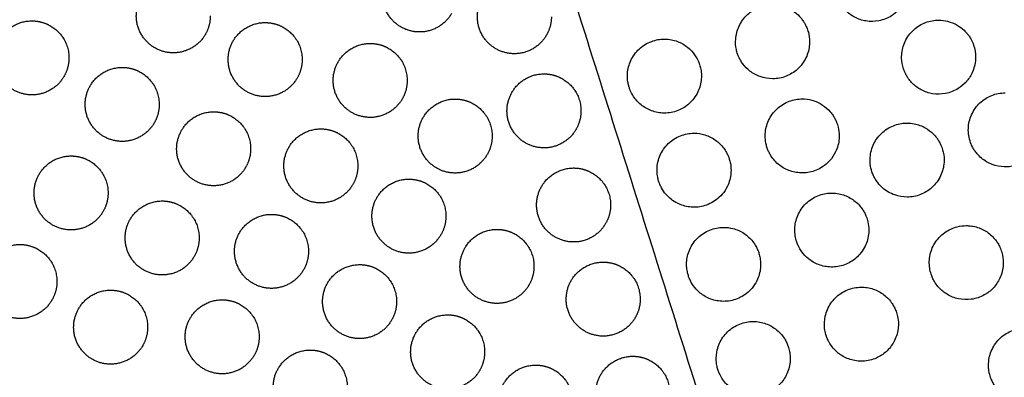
# Model space of a CAD drawing. Header units: millimetres. Extents: x -125 to 375, y 0 to 433.
# Tile 25 of 50: x -22 to 58, y 328 to 357. Entities that reach past the tile are written whole.
import ezdxf

# ---------------------------------------------------------------- set-up
doc = ezdxf.new("R2010")
doc.units = ezdxf.units.MM
doc.layers.add('Layer 01', color=18, linetype='Continuous', true_color=0x000000)

msp = doc.modelspace()

# ---------------------------------------------------------------- linework, layer by layer
at = {"layer": 'Layer 01'}
for points in [[(-125, 216.506, 76), (-62.5, 324.76, 76), (0, 433.013, 76)], [(0, 433.013), (-62.5, 324.76), (-125, 216.506)], [(0, 433.013, 76), (26.847, 347.653, 83.178), (53.694, 262.293, 90.355)], [(0, 433.013, 76), (60.501, 367.083, 83.178), (121.001, 301.152, 90.355)]]:
    msp.add_open_spline(points, degree=2, dxfattribs=at)
for points, knots in [([(50.122, 358.875, 83.825), (49.996, 358.614, 83.844), (49.833, 358.372, 83.859), (49.454, 357.956, 83.883), (49.245, 357.781, 83.891), (48.699, 357.438, 83.902), (48.35, 357.301, 83.901), (47.64, 357.164, 83.887), (47.287, 357.159, 83.874), (46.62, 357.267, 83.841), (46.31, 357.37, 83.821), (45.742, 357.669, 83.775), (45.487, 357.86, 83.749), (45.174, 358.182, 83.711), (45.089, 358.283, 83.7), (44.955, 358.462, 83.681), (44.905, 358.537, 83.673), (44.812, 358.69, 83.657), (44.769, 358.766, 83.649), (44.678, 358.952, 83.631), (44.631, 359.062, 83.62), (44.51, 359.404, 83.588), (44.457, 359.643, 83.567), (44.397, 360.257, 83.516), (44.43, 360.633, 83.488), (44.638, 361.369, 83.437), (44.817, 361.721, 83.415), (45.302, 362.339, 83.381), (45.605, 362.599, 83.37), (46.269, 362.972, 83.36), (46.618, 363.091, 83.361), (47.126, 363.166, 83.369), (47.272, 363.177, 83.373), (47.419, 363.177, 83.377)], [-17.612638, -17.612638, -17.612638, -17.612638, -16.738663, -16.738663, -15.921047, -15.921047, -14.80101, -14.80101, -13.747208, -13.747208, -12.769299, -12.769299, -11.81357, -11.81357, -11.414628, -11.414628, -11.139965, -11.139965, -10.876025, -10.876025, -10.515195, -10.515195, -9.780623, -9.780623, -8.653554, -8.653554, -7.476316, -7.476316, -6.287819, -6.287819, -5.187127, -5.187127, -4.745304, -4.745304, -4.745304, -4.745304]), ([(42.074, 354.233, 83.869), (41.904, 353.877, 83.886), (41.665, 353.558, 83.896), (41.103, 353.055, 83.901), (40.794, 352.865, 83.898), (40.116, 352.6, 83.878), (39.75, 352.53, 83.861), (39.036, 352.527, 83.819), (38.692, 352.586, 83.794), (38.065, 352.808, 83.741), (37.784, 352.962, 83.713), (37.318, 353.322, 83.66), (37.128, 353.516, 83.635), (36.892, 353.831, 83.599), (36.825, 353.934, 83.588), (36.72, 354.117, 83.569), (36.679, 354.196, 83.561), (36.605, 354.359, 83.546), (36.571, 354.443, 83.538), (36.498, 354.649, 83.52), (36.462, 354.773, 83.509), (36.376, 355.175, 83.477), (36.356, 355.459, 83.457), (36.402, 356.105, 83.417), (36.494, 356.461, 83.399), (36.812, 357.147, 83.371), (37.045, 357.467, 83.364), (37.62, 357.998, 83.36), (37.956, 358.204, 83.365), (38.657, 358.465, 83.385), (39.012, 358.529, 83.399), (39.368, 358.529, 83.418)], [-17.620128, -17.620128, -17.620128, -17.620128, -16.432634, -16.432634, -15.351536, -15.351536, -14.241726, -14.241726, -13.19866, -13.19866, -12.237056, -12.237056, -11.42067, -11.42067, -11.050306, -11.050306, -10.782201, -10.782201, -10.510332, -10.510332, -10.122144, -10.122144, -9.269312, -9.269312, -8.171485, -8.171485, -6.993731, -6.993731, -5.818357, -5.818357, -4.743837, -4.743837, -4.743837, -4.743837]), ([(39.368, 358.529, 83.418), (39.375, 358.529, 83.418), (39.381, 358.529, 83.419), (39.724, 358.527, 83.437), (40.059, 358.468, 83.458), (40.659, 358.254, 83.504), (40.924, 358.111, 83.528), (41.352, 357.791, 83.572), (41.523, 357.629, 83.592), (41.747, 357.361, 83.623), (41.816, 357.268, 83.633), (41.927, 357.098, 83.651), (41.971, 357.023, 83.659), (42.056, 356.864, 83.675), (42.096, 356.781, 83.683), (42.187, 356.567, 83.703), (42.232, 356.434, 83.715), (42.335, 356.048, 83.749), (42.368, 355.789, 83.77), (42.368, 355.529, 83.789)], [-4.743837, -4.743837, -4.743837, -4.743837, -4.725461, -4.725461, -3.709758, -3.709758, -2.805991, -2.805991, -2.097649, -2.097649, -1.750382, -1.750382, -1.486243, -1.486243, -1.206424, -1.206424, -0.785161, -0.785161, 0, 0, 0, 0]), ([(55.541, 353.002, 84.485), (55.415, 352.735, 84.505), (55.249, 352.487, 84.522), (54.863, 352.061, 84.548), (54.649, 351.882, 84.557), (54.097, 351.539, 84.57), (53.748, 351.403, 84.57), (53.04, 351.269, 84.559), (52.688, 351.265, 84.547), (52.023, 351.374, 84.515), (51.714, 351.478, 84.496), (51.164, 351.768, 84.453), (50.922, 351.946, 84.43), (50.615, 352.252, 84.394), (50.526, 352.354, 84.382), (50.384, 352.539, 84.362), (50.329, 352.619, 84.353), (50.226, 352.786, 84.336), (50.178, 352.871, 84.327), (50.074, 353.083, 84.307), (50.022, 353.211, 84.294), (49.888, 353.619, 84.256), (49.837, 353.908, 84.231), (49.819, 354.571, 84.176), (49.877, 354.941, 84.148), (50.135, 355.662, 84.097), (50.339, 356.003, 84.075), (50.864, 356.583, 84.043), (51.178, 356.818, 84.032), (51.854, 357.143, 84.024), (52.205, 357.239, 84.025), (52.652, 357.278, 84.034), (52.74, 357.282, 84.036), (52.828, 357.282, 84.038)], [-17.632726, -17.632726, -17.632726, -17.632726, -16.740306, -16.740306, -15.904172, -15.904172, -14.787424, -14.787424, -13.736747, -13.736747, -12.760436, -12.760436, -11.861783, -11.861783, -11.453107, -11.453107, -11.159069, -11.159069, -10.86352, -10.86352, -10.44767, -10.44767, -9.566989, -9.566989, -8.446481, -8.446481, -7.261691, -7.261691, -6.093068, -6.093068, -5.007467, -5.007467, -4.742855, -4.742855, -4.742855, -4.742855]), ([(52.828, 357.282, 84.038), (53.075, 357.282, 84.045), (53.321, 357.252, 84.053), (53.836, 357.122, 84.078), (54.101, 357.014, 84.094), (54.543, 356.754, 84.128), (54.726, 356.616, 84.144), (54.979, 356.377, 84.172), (55.06, 356.29, 84.182), (55.197, 356.125, 84.2), (55.254, 356.05, 84.208), (55.365, 355.886, 84.225), (55.419, 355.798, 84.234), (55.544, 355.565, 84.258), (55.609, 355.418, 84.273), (55.772, 354.949, 84.319), (55.828, 354.617, 84.35), (55.828, 354.282, 84.379)], [-4.742855, -4.742855, -4.742855, -4.742855, -3.998446, -3.998446, -3.142788, -3.142788, -2.454305, -2.454305, -2.093701, -2.093701, -1.808807, -1.808807, -1.497321, -1.497321, -1.0116, -1.0116, 0, 0, 0, 0]), ([(33.316, 351.475, 83.503), (33.225, 351.28, 83.508), (33.113, 351.096, 83.511), (32.866, 350.773, 83.512), (32.735, 350.632, 83.51), (32.325, 350.267, 83.501), (32.018, 350.08, 83.488), (31.335, 349.815, 83.449), (30.962, 349.746, 83.422), (30.233, 349.749, 83.362), (29.882, 349.813, 83.328), (29.245, 350.05, 83.26), (28.959, 350.214, 83.226), (28.468, 350.613, 83.161), (28.261, 350.842, 83.13), (28.015, 351.217, 83.087), (27.945, 351.341, 83.074), (27.846, 351.552, 83.053), (27.811, 351.637, 83.045), (27.75, 351.803, 83.03), (27.725, 351.884, 83.023), (27.674, 352.073, 83.008), (27.651, 352.181, 83), (27.601, 352.506, 82.978), (27.591, 352.725, 82.964), (27.63, 353.313, 82.934), (27.722, 353.675, 82.922), (28.042, 354.362, 82.91), (28.271, 354.679, 82.911), (28.847, 355.215, 82.928), (29.192, 355.426, 82.944), (29.898, 355.685, 82.985), (30.247, 355.747, 83.009), (30.599, 355.747, 83.036)], [-17.652135, -17.652135, -17.652135, -17.652135, -17.006778, -17.006778, -16.428733, -16.428733, -15.356325, -15.356325, -14.223446, -14.223446, -13.156297, -13.156297, -12.168739, -12.168739, -11.242014, -11.242014, -10.814866, -10.814866, -10.5377, -10.5377, -10.280647, -10.280647, -9.948915, -9.948915, -9.290157, -9.290157, -8.175171, -8.175171, -7.011062, -7.011062, -5.807849, -5.807849, -4.746492, -4.746492, -4.746492, -4.746492]), ([(30.599, 355.747, 83.036), (30.618, 355.747, 83.037), (30.636, 355.747, 83.039), (31, 355.74, 83.067), (31.341, 355.674, 83.097), (31.959, 355.44, 83.157), (32.235, 355.282, 83.188), (32.699, 354.908, 83.245), (32.891, 354.703, 83.271), (33.123, 354.374, 83.309), (33.188, 354.269, 83.32), (33.287, 354.082, 83.339), (33.325, 354.003, 83.346), (33.394, 353.841, 83.362), (33.424, 353.76, 83.369), (33.49, 353.559, 83.386), (33.521, 353.439, 83.396), (33.581, 353.129, 83.42), (33.599, 352.938, 83.433), (33.599, 352.747, 83.445)], [-4.746492, -4.746492, -4.746492, -4.746492, -4.690487, -4.690487, -3.650456, -3.650456, -2.695955, -2.695955, -1.85185, -1.85185, -1.479406, -1.479406, -1.213621, -1.213621, -0.9503, -0.9503, -0.577051, -0.577051, 0, 0, 0, 0]), ([(42.368, 355.529, 83.789), (42.368, 355.46, 83.794), (42.366, 355.391, 83.799), (42.335, 354.945, 83.83), (42.238, 354.575, 83.852), (42.074, 354.233, 83.869)], [-1.348677, -1.348677, -1.348677, -1.348677, -1.140419, -1.140419, 0, 0, 0, 0]), ([(55.828, 354.282, 84.379), (55.828, 354.228, 84.384), (55.826, 354.173, 84.389), (55.802, 353.732, 84.428), (55.706, 353.353, 84.459), (55.541, 353.002, 84.485)], [-1.333707, -1.333707, -1.333707, -1.333707, -1.169055, -1.169055, 0, 0, 0, 0]), ([(33.599, 352.747, 83.445), (33.599, 352.673, 83.449), (33.596, 352.599, 83.454), (33.564, 352.162, 83.479), (33.471, 351.806, 83.494), (33.316, 351.475, 83.503)], [-1.321452, -1.321452, -1.321452, -1.321452, -1.098492, -1.098492, 0, 0, 0, 0]), ([(60.962, 347.135, 85.142), (60.869, 346.931, 85.158), (60.752, 346.738, 85.172), (60.486, 346.392, 85.196), (60.34, 346.238, 85.205), (59.89, 345.856, 85.227), (59.557, 345.667, 85.234), (58.858, 345.431, 85.234), (58.502, 345.378, 85.227), (57.811, 345.4, 85.204), (57.481, 345.466, 85.188), (56.849, 345.706, 85.148), (56.554, 345.881, 85.123), (56.168, 346.209, 85.083), (56.051, 346.326, 85.07), (55.874, 346.536, 85.046), (55.807, 346.624, 85.037), (55.689, 346.801, 85.018), (55.636, 346.89, 85.009), (55.525, 347.098, 84.988), (55.47, 347.219, 84.976), (55.353, 347.536, 84.946), (55.301, 347.735, 84.927), (55.214, 348.313, 84.877), (55.228, 348.695, 84.845), (55.402, 349.445, 84.787), (55.564, 349.805, 84.762), (56.02, 350.448, 84.72), (56.311, 350.723, 84.705), (56.961, 351.128, 84.687), (57.306, 351.264, 84.684), (57.856, 351.37, 84.689), (58.046, 351.388, 84.692), (58.237, 351.388, 84.696)], [-17.663952, -17.663952, -17.663952, -17.663952, -16.986721, -16.986721, -16.350758, -16.350758, -15.209804, -15.209804, -14.135183, -14.135183, -13.129226, -13.129226, -12.100816, -12.100816, -11.603451, -11.603451, -11.27097, -11.27097, -10.960111, -10.960111, -10.558796, -10.558796, -9.940022, -9.940022, -8.797437, -8.797437, -7.619003, -7.619003, -6.425035, -6.425035, -5.318003, -5.318003, -4.742909, -4.742909, -4.742909, -4.742909]), ([(44.472, 346.596, 84.542), (44.348, 346.338, 84.554), (44.187, 346.099, 84.561), (43.822, 345.695, 84.569), (43.624, 345.525, 84.57), (43.087, 345.175, 84.562), (42.73, 345.03, 84.551), (42.003, 344.885, 84.517), (41.641, 344.879, 84.495), (40.955, 344.99, 84.444), (40.635, 345.1, 84.416), (40.043, 345.42, 84.357), (39.776, 345.63, 84.326), (39.433, 346.007, 84.278), (39.328, 346.145, 84.263), (39.178, 346.381, 84.237), (39.126, 346.473, 84.228), (39.037, 346.653, 84.21), (39, 346.739, 84.202), (38.925, 346.934, 84.185), (38.891, 347.043, 84.175), (38.811, 347.356, 84.149), (38.78, 347.563, 84.134), (38.755, 348.15, 84.094), (38.811, 348.529, 84.073), (39.065, 349.254, 84.041), (39.263, 349.592, 84.031), (39.785, 350.183, 84.024), (40.107, 350.427, 84.027), (40.801, 350.761, 84.045), (41.162, 350.859, 84.059), (41.611, 350.894, 84.081), (41.69, 350.897, 84.086), (41.769, 350.897, 84.09)], [-17.611854, -17.611854, -17.611854, -17.611854, -16.751794, -16.751794, -15.971839, -15.971839, -14.824628, -14.824628, -13.741607, -13.741607, -12.729184, -12.729184, -11.710844, -11.710844, -11.188999, -11.188999, -10.868627, -10.868627, -10.585285, -10.585285, -10.23913, -10.23913, -9.611439, -9.611439, -8.467848, -8.467848, -7.300669, -7.300669, -6.098504, -6.098504, -4.982413, -4.982413, -4.744431, -4.744431, -4.744431, -4.744431]), ([(41.769, 350.897, 84.09), (42.035, 350.897, 84.105), (42.3, 350.862, 84.122), (42.864, 350.708, 84.163), (43.156, 350.576, 84.188), (43.653, 350.248, 84.238), (43.862, 350.064, 84.262), (44.128, 349.754, 84.298), (44.207, 349.65, 84.31), (44.332, 349.46, 84.33), (44.381, 349.376, 84.339), (44.471, 349.203, 84.356), (44.513, 349.113, 84.365), (44.604, 348.888, 84.386), (44.648, 348.752, 84.398), (44.74, 348.379, 84.429), (44.769, 348.138, 84.448), (44.769, 347.897, 84.465)], [-4.744431, -4.744431, -4.744431, -4.744431, -3.941593, -3.941593, -2.981107, -2.981107, -2.144759, -2.144759, -1.750069, -1.750069, -1.458893, -1.458893, -1.159712, -1.159712, -0.727755, -0.727755, 0, 0, 0, 0]), ([(52.985, 344.655, 85.091), (52.815, 344.297, 85.112), (52.576, 343.976, 85.128), (52.008, 343.464, 85.143), (51.692, 343.27, 85.144), (51.008, 343.007, 85.133), (50.647, 342.939, 85.121), (49.939, 342.937, 85.088), (49.599, 342.995, 85.067), (48.913, 343.236, 85.016), (48.579, 343.432, 84.985), (48.145, 343.814, 84.935), (48.011, 343.957, 84.918), (47.822, 344.204, 84.89), (47.757, 344.3, 84.88), (47.646, 344.485, 84.861), (47.599, 344.573, 84.852), (47.507, 344.77, 84.833), (47.463, 344.88, 84.823), (47.362, 345.184, 84.795), (47.317, 345.384, 84.779), (47.248, 345.968, 84.733), (47.277, 346.355, 84.706), (47.48, 347.102, 84.66), (47.654, 347.453, 84.643), (48.134, 348.08, 84.618), (48.439, 348.345, 84.612), (49.108, 348.728, 84.612), (49.462, 348.85, 84.618), (49.976, 348.927, 84.633), (50.124, 348.938, 84.639), (50.273, 348.938, 84.645)], [-17.637135, -17.637135, -17.637135, -17.637135, -16.443294, -16.443294, -15.337801, -15.337801, -14.239537, -14.239537, -13.207645, -13.207645, -12.049815, -12.049815, -11.460929, -11.460929, -11.111185, -11.111185, -10.810534, -10.810534, -10.454753, -10.454753, -9.841037, -9.841037, -8.681125, -8.681125, -7.510565, -7.510565, -6.307727, -6.307727, -5.191919, -5.191919, -4.744125, -4.744125, -4.744125, -4.744125]), ([(50.273, 348.938, 84.645), (50.469, 348.938, 84.653), (50.665, 348.919, 84.662), (51.172, 348.818, 84.69), (51.474, 348.705, 84.711), (51.992, 348.412, 84.754), (52.212, 348.243, 84.776), (52.501, 347.951, 84.811), (52.59, 347.848, 84.822), (52.732, 347.659, 84.843), (52.789, 347.575, 84.852), (52.896, 347.397, 84.87), (52.946, 347.303, 84.879), (53.057, 347.066, 84.903), (53.112, 346.92, 84.916), (53.233, 346.5, 84.955), (53.273, 346.22, 84.979), (53.273, 345.938, 85.001)], [-4.744125, -4.744125, -4.744125, -4.744125, -4.150858, -4.150858, -3.187286, -3.187286, -2.355374, -2.355374, -1.947389, -1.947389, -1.640372, -1.640372, -1.320169, -1.320169, -0.851082, -0.851082, 0, 0, 0, 0]), ([(35.702, 343.814, 84.152), (35.591, 343.583, 84.157), (35.451, 343.368, 84.159), (35.137, 342.999, 84.157), (34.971, 342.843, 84.153), (34.473, 342.474, 84.136), (34.116, 342.304, 84.117), (33.379, 342.117, 84.068), (33.007, 342.093, 84.038), (32.297, 342.179, 83.973), (31.963, 342.279, 83.938), (31.293, 342.615, 83.861), (30.974, 342.866, 83.819), (30.58, 343.33, 83.758), (30.463, 343.501, 83.738), (30.31, 343.781, 83.709), (30.262, 343.884, 83.699), (30.185, 344.073, 83.681), (30.154, 344.16, 83.674), (30.098, 344.347, 83.658), (30.073, 344.448, 83.65), (30.021, 344.715, 83.631), (30.004, 344.883, 83.62), (29.991, 345.443, 83.587), (30.06, 345.833, 83.571), (30.341, 346.558, 83.554), (30.547, 346.886, 83.553), (31.08, 347.455, 83.566), (31.404, 347.687, 83.579), (32.108, 348.005, 83.618), (32.477, 348.094, 83.643), (32.902, 348.115, 83.675), (32.951, 348.116, 83.679), (32.999, 348.116, 83.682)], [-17.625694, -17.625694, -17.625694, -17.625694, -16.855368, -16.855368, -16.171098, -16.171098, -14.992124, -14.992124, -13.878183, -13.878183, -12.832259, -12.832259, -11.615664, -11.615664, -10.993021, -10.993021, -10.651579, -10.651579, -10.375665, -10.375665, -10.06249, -10.06249, -9.55527, -9.55527, -8.374199, -8.374199, -7.219089, -7.219089, -6.02993, -6.02993, -4.895408, -4.895408, -4.748092, -4.748092, -4.748092, -4.748092]), ([(32.999, 348.116, 83.682), (33.301, 348.116, 83.706), (33.601, 348.07, 83.732), (34.199, 347.885, 83.789), (34.49, 347.739, 83.82), (35.002, 347.37, 83.881), (35.223, 347.153, 83.911), (35.49, 346.794, 83.953), (35.566, 346.676, 83.966), (35.679, 346.467, 83.987), (35.722, 346.379, 83.996), (35.797, 346.203, 84.012), (35.83, 346.114, 84.02), (35.897, 345.901, 84.038), (35.929, 345.776, 84.048), (35.983, 345.473, 84.071), (35.999, 345.294, 84.083), (35.999, 345.116, 84.094)], [-4.748092, -4.748092, -4.748092, -4.748092, -3.836888, -3.836888, -2.859048, -2.859048, -1.930399, -1.930399, -1.507263, -1.507263, -1.213056, -1.213056, -0.928767, -0.928767, -0.538969, -0.538969, 0, 0, 0, 0]), ([(44.769, 347.897, 84.465), (44.769, 347.826, 84.471), (44.766, 347.754, 84.476), (44.734, 347.306, 84.506), (44.636, 346.937, 84.527), (44.472, 346.596, 84.542)], [-1.355496, -1.355496, -1.355496, -1.355496, -1.13951, -1.13951, 0, 0, 0, 0]), ([(53.273, 345.938, 85.001), (53.273, 345.879, 85.006), (53.271, 345.82, 85.01), (53.245, 345.378, 85.045), (53.149, 345.003, 85.07), (52.985, 344.655, 85.091)], [-1.335302, -1.335302, -1.335302, -1.335302, -1.156498, -1.156498, 0, 0, 0, 0]), ([(35.999, 345.116, 84.094), (35.999, 345.034, 84.099), (35.996, 344.952, 84.104), (35.959, 344.503, 84.129), (35.862, 344.146, 84.144), (35.702, 343.814, 84.152)], [-1.354072, -1.354072, -1.354072, -1.354072, -1.106552, -1.106552, 0, 0, 0, 0]), ([(46.866, 338.953, 85.211), (46.774, 338.764, 85.219), (46.662, 338.585, 85.225), (46.414, 338.267, 85.232), (46.281, 338.126, 85.234), (45.858, 337.76, 85.233), (45.54, 337.572, 85.227), (44.848, 337.321, 85.2), (44.481, 337.259, 85.181), (43.764, 337.273, 85.134), (43.421, 337.34, 85.107), (42.797, 337.579, 85.05), (42.517, 337.741, 85.021), (42.069, 338.108, 84.967), (41.892, 338.296, 84.943), (41.663, 338.612, 84.907), (41.592, 338.724, 84.895), (41.48, 338.931, 84.874), (41.436, 339.024, 84.865), (41.355, 339.22, 84.847), (41.318, 339.324, 84.838), (41.241, 339.59, 84.815), (41.208, 339.753, 84.803), (41.145, 340.296, 84.763), (41.173, 340.678, 84.741), (41.372, 341.417, 84.706), (41.542, 341.766, 84.694), (42.012, 342.388, 84.684), (42.31, 342.653, 84.685), (42.976, 343.044, 84.701), (43.335, 343.172, 84.714), (43.861, 343.254, 84.74), (44.015, 343.266, 84.748), (44.169, 343.266, 84.757)], [-17.599757, -17.599757, -17.599757, -17.599757, -16.966235, -16.966235, -16.386039, -16.386039, -15.284553, -15.284553, -14.172651, -14.172651, -13.126038, -13.126038, -12.155459, -12.155459, -11.378653, -11.378653, -10.978712, -10.978712, -10.66866, -10.66866, -10.336798, -10.336798, -9.835285, -9.835285, -8.690185, -8.690185, -7.533699, -7.533699, -6.346134, -6.346134, -5.210056, -5.210056, -4.744814, -4.744814, -4.744814, -4.744814]), ([(44.169, 343.266, 84.757), (44.366, 343.266, 84.769), (44.563, 343.246, 84.781), (45.078, 343.143, 84.818), (45.386, 343.027, 84.844), (45.945, 342.704, 84.898), (46.194, 342.502, 84.926), (46.504, 342.155, 84.967), (46.594, 342.038, 84.98), (46.733, 341.827, 85.003), (46.786, 341.736, 85.012), (46.883, 341.549, 85.031), (46.926, 341.454, 85.04), (47.017, 341.219, 85.061), (47.06, 341.079, 85.074), (47.144, 340.715, 85.104), (47.169, 340.491, 85.121), (47.169, 340.266, 85.137)], [-4.744814, -4.744814, -4.744814, -4.744814, -4.148507, -4.148507, -3.162906, -3.162906, -2.200476, -2.200476, -1.757801, -1.757801, -1.439025, -1.439025, -1.123205, -1.123205, -0.679625, -0.679625, 0, 0, 0, 0]), ([(38.088, 336.152, 84.799), (37.984, 335.943, 84.804), (37.856, 335.746, 84.806), (37.572, 335.405, 84.804), (37.422, 335.259, 84.8), (36.949, 334.885, 84.785), (36.595, 334.705, 84.766), (35.858, 334.496, 84.718), (35.486, 334.463, 84.688), (34.769, 334.531, 84.623), (34.43, 334.624, 84.588), (33.824, 334.911, 84.519), (33.557, 335.095, 84.485), (33.133, 335.501, 84.425), (32.967, 335.708, 84.399), (32.762, 336.049, 84.361), (32.701, 336.167, 84.349), (32.608, 336.382, 84.329), (32.572, 336.477, 84.32), (32.508, 336.676, 84.303), (32.481, 336.78, 84.295), (32.428, 337.042, 84.276), (32.409, 337.201, 84.265), (32.387, 337.72, 84.234), (32.437, 338.08, 84.218), (32.669, 338.784, 84.199), (32.856, 339.121, 84.196), (33.355, 339.715, 84.205), (33.666, 339.964, 84.217), (34.354, 340.322, 84.253), (34.722, 340.432, 84.277), (35.2, 340.479, 84.313), (35.3, 340.484, 84.32), (35.399, 340.484, 84.328)], [-17.588822, -17.588822, -17.588822, -17.588822, -16.885684, -16.885684, -16.256484, -16.256484, -15.071585, -15.071585, -13.952048, -13.952048, -12.89895, -12.89895, -11.924584, -11.924584, -11.12624, -11.12624, -10.725065, -10.725065, -10.41871, -10.41871, -10.095025, -10.095025, -9.613103, -9.613103, -8.529681, -8.529681, -7.382569, -7.382569, -6.195906, -6.195906, -5.048737, -5.048737, -4.747914, -4.747914, -4.747914, -4.747914]), ([(35.399, 340.484, 84.328), (35.654, 340.484, 84.349), (35.909, 340.452, 84.371), (36.475, 340.304, 84.424), (36.778, 340.169, 84.455), (37.32, 339.811, 84.519), (37.557, 339.593, 84.55), (37.853, 339.218, 84.595), (37.94, 339.087, 84.61), (38.069, 338.857, 84.634), (38.117, 338.76, 84.643), (38.199, 338.568, 84.661), (38.234, 338.471, 84.67), (38.304, 338.246, 84.689), (38.335, 338.116, 84.699), (38.385, 337.819, 84.721), (38.399, 337.652, 84.732), (38.399, 337.484, 84.742)], [-4.747914, -4.747914, -4.747914, -4.747914, -3.976701, -3.976701, -2.981831, -2.981831, -2.01501, -2.01501, -1.5401, -1.5401, -1.216953, -1.216953, -0.907926, -0.907926, -0.505552, -0.505552, 0, 0, 0, 0]), ([(47.169, 340.266, 85.137), (47.169, 340.191, 85.142), (47.166, 340.115, 85.147), (47.132, 339.663, 85.177), (47.032, 339.294, 85.197), (46.866, 338.953, 85.211)], [-1.367676, -1.367676, -1.367676, -1.367676, -1.140283, -1.140283, 0, 0, 0, 0]), ([(57.79, 336.354, 85.938), (57.652, 336.059, 85.956), (57.467, 335.788, 85.969), (57.035, 335.335, 85.986), (56.796, 335.15, 85.99), (56.208, 334.822, 85.989), (55.851, 334.703, 85.982), (55.132, 334.604, 85.956), (54.778, 334.618, 85.938), (54.114, 334.763, 85.895), (53.806, 334.885, 85.871), (53.275, 335.205, 85.821), (53.048, 335.391, 85.796), (52.752, 335.717, 85.758), (52.662, 335.833, 85.745), (52.518, 336.047, 85.722), (52.461, 336.143, 85.712), (52.356, 336.345, 85.692), (52.309, 336.451, 85.682), (52.208, 336.718, 85.657), (52.161, 336.882, 85.643), (52.059, 337.404, 85.6), (52.054, 337.771, 85.573), (52.18, 338.508, 85.524), (52.317, 338.872, 85.504), (52.727, 339.536, 85.473), (52.999, 339.828, 85.464), (53.627, 340.28, 85.458), (53.974, 340.441, 85.46), (54.58, 340.594, 85.474), (54.826, 340.624, 85.482), (55.073, 340.624, 85.492)], [-17.645566, -17.645566, -17.645566, -17.645566, -16.66455, -16.66455, -15.76216, -15.76216, -14.639637, -14.639637, -13.58079, -13.58079, -12.591566, -12.591566, -11.709567, -11.709567, -11.265933, -11.265933, -10.929923, -10.929923, -10.579193, -10.579193, -10.067801, -10.067801, -8.973139, -8.973139, -7.813533, -7.813533, -6.624951, -6.624951, -5.486997, -5.486997, -4.743426, -4.743426, -4.743426, -4.743426]), ([(55.073, 340.624, 85.492), (55.179, 340.624, 85.497), (55.285, 340.618, 85.502), (55.718, 340.572, 85.523), (56.037, 340.484, 85.542), (56.627, 340.21, 85.587), (56.896, 340.028, 85.612), (57.242, 339.702, 85.652), (57.345, 339.588, 85.665), (57.509, 339.378, 85.688), (57.573, 339.285, 85.698), (57.692, 339.092, 85.718), (57.746, 338.991, 85.728), (57.861, 338.741, 85.752), (57.917, 338.59, 85.766), (58.035, 338.171, 85.804), (58.073, 337.898, 85.828), (58.073, 337.624, 85.849)], [-4.743426, -4.743426, -4.743426, -4.743426, -4.423472, -4.423472, -3.432914, -3.432914, -2.462206, -2.462206, -1.99817, -1.99817, -1.658143, -1.658143, -1.313427, -1.313427, -0.828088, -0.828088, 0, 0, 0, 0]), ([(38.399, 337.484, 84.742), (38.399, 337.394, 84.748), (38.395, 337.303, 84.753), (38.354, 336.844, 84.778), (38.252, 336.484, 84.792), (38.088, 336.152, 84.799)], [-1.387872, -1.387872, -1.387872, -1.387872, -1.114702, -1.114702, 0, 0, 0, 0]), ([(58.073, 337.624, 85.849), (58.073, 337.57, 85.854), (58.071, 337.516, 85.858), (58.047, 337.078, 85.892), (57.953, 336.702, 85.918), (57.79, 336.354, 85.938)], [-1.321875, -1.321875, -1.321875, -1.321875, -1.158305, -1.158305, 0, 0, 0, 0]), ([(49.26, 331.308, 85.877), (49.108, 331.001, 85.888), (48.906, 330.722, 85.895), (48.439, 330.269, 85.896), (48.186, 330.089, 85.892), (47.573, 329.783, 85.874), (47.208, 329.679, 85.857), (46.479, 329.615, 85.813), (46.123, 329.647, 85.787), (45.46, 329.827, 85.73), (45.157, 329.967, 85.701), (44.625, 330.328, 85.641), (44.396, 330.543, 85.611), (44.111, 330.908, 85.568), (44.026, 331.035, 85.554), (43.897, 331.266, 85.53), (43.848, 331.367, 85.52), (43.76, 331.576, 85.501), (43.721, 331.685, 85.491), (43.643, 331.952, 85.469), (43.61, 332.112, 85.457), (43.55, 332.612, 85.421), (43.567, 332.954, 85.4), (43.723, 333.658, 85.366), (43.877, 334.012, 85.354), (44.315, 334.653, 85.341), (44.6, 334.932, 85.342), (45.25, 335.356, 85.356), (45.607, 335.501, 85.369), (46.175, 335.615, 85.397), (46.372, 335.634, 85.408), (46.569, 335.634, 85.42)], [-17.587167, -17.587167, -17.587167, -17.587167, -16.558604, -16.558604, -15.630891, -15.630891, -14.497628, -14.497628, -13.427448, -13.427448, -12.427352, -12.427352, -11.485286, -11.485286, -11.026983, -11.026983, -10.687837, -10.687837, -10.341131, -10.341131, -9.848005, -9.848005, -8.82491, -8.82491, -7.675371, -7.675371, -6.489666, -6.489666, -5.341147, -5.341147, -4.745255, -4.745255, -4.745255, -4.745255]), ([(46.569, 335.634, 85.42), (46.727, 335.634, 85.43), (46.886, 335.622, 85.44), (47.371, 335.544, 85.475), (47.688, 335.438, 85.501), (48.271, 335.127, 85.557), (48.534, 334.925, 85.586), (48.871, 334.566, 85.63), (48.973, 334.437, 85.645), (49.128, 334.205, 85.67), (49.186, 334.105, 85.68), (49.29, 333.903, 85.7), (49.336, 333.8, 85.71), (49.428, 333.554, 85.733), (49.471, 333.411, 85.745), (49.547, 333.057, 85.774), (49.569, 332.846, 85.79), (49.569, 332.634, 85.804)], [-4.745255, -4.745255, -4.745255, -4.745255, -4.266625, -4.266625, -3.265128, -3.265128, -2.272313, -2.272313, -1.77764, -1.77764, -1.429974, -1.429974, -1.090049, -1.090049, -0.638872, -0.638872, 0, 0, 0, 0]), ([(40.473, 328.491, 85.446), (40.314, 328.178, 85.452), (40.101, 327.896, 85.452), (39.618, 327.447, 85.44), (39.361, 327.272, 85.429), (38.736, 326.977, 85.395), (38.364, 326.882, 85.369), (37.626, 326.836, 85.309), (37.266, 326.879, 85.275), (36.602, 327.082, 85.206), (36.3, 327.233, 85.171), (35.753, 327.633, 85.1), (35.513, 327.881, 85.065), (35.231, 328.295, 85.016), (35.153, 328.432, 85.002), (35.038, 328.677, 84.978), (34.995, 328.781, 84.968), (34.924, 328.992, 84.95), (34.894, 329.098, 84.941), (34.837, 329.355, 84.922), (34.816, 329.506, 84.911), (34.786, 329.959, 84.883), (34.812, 330.262, 84.869), (34.972, 330.922, 84.846), (35.128, 331.268, 84.84), (35.57, 331.898, 84.843), (35.857, 332.172, 84.852), (36.515, 332.592, 84.883), (36.879, 332.734, 84.905), (37.438, 332.837, 84.945), (37.619, 332.853, 84.959), (37.8, 332.853, 84.973)], [-17.558771, -17.558771, -17.558771, -17.558771, -16.504766, -16.504766, -15.574568, -15.574568, -14.426832, -14.426832, -13.342451, -13.342451, -12.32911, -12.32911, -11.293203, -11.293203, -10.817239, -10.817239, -10.47784, -10.47784, -10.145493, -10.145493, -9.686412, -9.686412, -8.776064, -8.776064, -7.643981, -7.643981, -6.461838, -6.461838, -5.295622, -5.295622, -4.748749, -4.748749, -4.748749, -4.748749]), ([(37.8, 332.853, 84.973), (37.979, 332.853, 84.988), (38.159, 332.837, 85.003), (38.668, 332.744, 85.049), (38.987, 332.629, 85.081), (39.589, 332.287, 85.149), (39.865, 332.058, 85.184), (40.207, 331.652, 85.235), (40.307, 331.509, 85.252), (40.454, 331.256, 85.278), (40.507, 331.151, 85.289), (40.597, 330.942, 85.308), (40.635, 330.84, 85.317), (40.708, 330.6, 85.337), (40.74, 330.463, 85.348), (40.787, 330.168, 85.37), (40.8, 330.011, 85.38), (40.8, 329.853, 85.39)], [-4.748749, -4.748749, -4.748749, -4.748749, -4.204737, -4.204737, -3.187761, -3.187761, -2.113603, -2.113603, -1.584836, -1.584836, -1.230782, -1.230782, -0.900345, -0.900345, -0.47614, -0.47614, 0, 0, 0, 0]), ([(49.569, 332.634, 85.804), (49.569, 332.555, 85.81), (49.566, 332.475, 85.815), (49.529, 332.017, 85.844), (49.428, 331.648, 85.863), (49.26, 331.308, 85.877)], [-1.38333, -1.38333, -1.38333, -1.38333, -1.142235, -1.142235, 0, 0, 0, 0]), ([(62.597, 328.054, 86.785), (62.49, 327.822, 86.799), (62.354, 327.605, 86.81), (62.043, 327.226, 86.826), (61.873, 327.062, 86.832), (61.382, 326.69, 86.839), (61.037, 326.519, 86.837), (60.322, 326.322, 86.819), (59.961, 326.29, 86.805), (59.265, 326.353, 86.767), (58.936, 326.44, 86.745), (58.312, 326.725, 86.694), (58.024, 326.922, 86.665), (57.652, 327.286, 86.62), (57.539, 327.417, 86.605), (57.365, 327.658, 86.578), (57.299, 327.763, 86.567), (57.182, 327.979, 86.546), (57.13, 328.088, 86.535), (57.024, 328.355, 86.51), (56.975, 328.514, 86.496), (56.873, 328.987, 86.456), (56.856, 329.308, 86.432), (56.929, 330.005, 86.384), (57.042, 330.375, 86.362), (57.405, 331.062, 86.328), (57.657, 331.371, 86.316), (58.256, 331.867, 86.305), (58.596, 332.052, 86.306), (59.256, 332.263, 86.318), (59.564, 332.31, 86.327), (59.873, 332.31, 86.34)], [-17.660193, -17.660193, -17.660193, -17.660193, -16.89272, -16.89272, -16.185271, -16.185271, -15.038568, -15.038568, -13.955296, -13.955296, -12.936519, -12.936519, -11.889013, -11.889013, -11.367142, -11.367142, -10.99311, -10.99311, -10.62752, -10.62752, -10.127047, -10.127047, -9.166538, -9.166538, -8.013922, -8.013922, -6.827081, -6.827081, -5.674879, -5.674879, -4.743375, -4.743375, -4.743375, -4.743375]), ([(40.8, 329.853, 85.39), (40.8, 329.754, 85.396), (40.795, 329.654, 85.401), (40.748, 329.185, 85.426), (40.642, 328.823, 85.44), (40.473, 328.491, 85.446)], [-1.421668, -1.421668, -1.421668, -1.421668, -1.122476, -1.122476, 0, 0, 0, 0])]:
    msp.add_open_spline(points, degree=3, knots=knots, dxfattribs=at)
at = {"layer": 'Layer 01', "extrusion": (-0.093728, 0.054114, 0.994126)}
for points, weights, knots in [([(13.345, 357.823, 81.351), (11.845, 355.224, 81.351), (9.247, 356.724, 81.024), (6.649, 358.224, 80.698), (8.149, 360.823, 80.698), (9.015, 362.323, 80.698), (10.747, 362.323, 80.861)], [1, 0.707106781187, 1, 0.707106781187, 1, 0.807007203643, 0.868347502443], [0, 0, 0, 6.017726, 6.017726, 12.035452, 12.035452, 16.000643, 16.000643, 16.000643]), ([(-6.615, 356.132, 79.561), (-8.115, 353.534, 79.561), (-10.713, 355.034, 79.235), (-13.311, 356.534, 78.908), (-11.811, 359.132, 78.908), (-10.945, 360.632, 78.908), (-9.213, 360.632, 79.071)], [1, 0.707106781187, 1, 0.707106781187, 1, 0.807007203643, 0.868347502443], [0, 0, 0, 6.017726, 6.017726, 12.035452, 12.035452, 16.000643, 16.000643, 16.000643]), ([(21.035, 356.06, 82.172), (19.535, 353.461, 82.172), (16.937, 354.961, 81.845), (14.339, 356.461, 81.519), (15.839, 359.06, 81.519), (16.705, 360.56, 81.519), (18.437, 360.56, 81.682)], [1, 0.707106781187, 1, 0.707106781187, 1, 0.807007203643, 0.868347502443], [0, 0, 0, 6.017726, 6.017726, 12.035452, 12.035452, 16.000643, 16.000643, 16.000643]), ([(-18.075, 352.723, 78.666), (-19.575, 350.125, 78.666), (-22.173, 351.625, 78.34), (-24.772, 353.125, 78.013), (-23.272, 355.723, 78.013), (-22.406, 357.223, 78.013), (-20.673, 357.223, 78.176)], [1, 0.707106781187, 1, 0.707106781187, 1, 0.807007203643, 0.868347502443], [0, 0, 0, 6.017726, 6.017726, 12.035452, 12.035452, 16.000643, 16.000643, 16.000643]), ([(-20.673, 357.223, 78.176), (-19.87, 357.223, 78.252), (-19.173, 356.822, 78.34), (-17.673, 355.956, 78.528), (-17.673, 354.223, 78.622)], [0.868347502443, 0.900099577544, 1, 0.807007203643, 0.868347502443], [16.000643, 16.000643, 16.000643, 18.053177, 18.053177, 21.530077, 21.530077, 21.530077]), ([(0.83, 352.587, 80.456), (-0.67, 349.989, 80.456), (-3.268, 351.489, 80.13), (-5.866, 352.989, 79.803), (-4.366, 355.587, 79.803), (-3.5, 357.087, 79.803), (-1.768, 357.087, 79.966)], [1, 0.707106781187, 1, 0.707106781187, 1, 0.807007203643, 0.868347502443], [0, 0, 0, 6.017726, 6.017726, 12.035452, 12.035452, 16.000643, 16.000643, 16.000643]), ([(-1.768, 357.087, 79.966), (-0.964, 357.087, 80.042), (-0.268, 356.685, 80.13), (1.232, 355.819, 80.318), (1.232, 354.087, 80.412)], [0.868347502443, 0.900099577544, 1, 0.807007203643, 0.868347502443], [16.000643, 16.000643, 16.000643, 18.053177, 18.053177, 21.530077, 21.530077, 21.530077]), ([(9.345, 350.894, 81.351), (7.845, 348.296, 81.351), (5.247, 349.796, 81.024), (2.649, 351.296, 80.698), (4.149, 353.894, 80.698), (5.015, 355.394, 80.698), (6.747, 355.394, 80.861)], [1, 0.707106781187, 1, 0.707106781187, 1, 0.807007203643, 0.868347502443], [0, 0, 0, 6.017726, 6.017726, 12.035452, 12.035452, 16.000643, 16.000643, 16.000643]), ([(6.747, 355.394, 80.861), (7.551, 355.394, 80.937), (8.247, 354.992, 81.024), (9.747, 354.126, 81.213), (9.747, 352.394, 81.307)], [0.868347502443, 0.900099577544, 1, 0.807007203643, 0.868347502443], [16.000643, 16.000643, 16.000643, 18.053177, 18.053177, 21.530077, 21.530077, 21.530077]), ([(-10.76, 348.953, 79.561), (-12.26, 346.355, 79.561), (-14.858, 347.855, 79.235), (-17.456, 349.355, 78.908), (-15.956, 351.953, 78.908), (-15.09, 353.453, 78.908), (-13.358, 353.453, 79.071)], [1, 0.707106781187, 1, 0.707106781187, 1, 0.807007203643, 0.868347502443], [0, 0, 0, 6.017726, 6.017726, 12.035452, 12.035452, 16.000643, 16.000643, 16.000643]), ([(-13.358, 353.453, 79.071), (-12.555, 353.453, 79.147), (-11.858, 353.051, 79.235), (-10.358, 352.185, 79.423), (-10.358, 350.453, 79.517)], [0.868347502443, 0.900099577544, 1, 0.807007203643, 0.868347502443], [16.000643, 16.000643, 16.000643, 18.053177, 18.053177, 21.530077, 21.530077, 21.530077]), ([(23.435, 348.428, 82.814), (21.935, 345.83, 82.814), (19.337, 347.33, 82.487), (16.739, 348.83, 82.161), (18.239, 351.428, 82.161), (19.105, 352.928, 82.161), (20.837, 352.928, 82.324)], [1, 0.707106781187, 1, 0.707106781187, 1, 0.807007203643, 0.868347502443], [0, 0, 0, 6.017726, 6.017726, 12.035452, 12.035452, 16.000643, 16.000643, 16.000643]), ([(20.837, 352.928, 82.324), (21.641, 352.928, 82.4), (22.337, 352.526, 82.487), (23.837, 351.66, 82.676), (23.837, 349.928, 82.77)], [0.868347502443, 0.900099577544, 1, 0.807007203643, 0.868347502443], [16.000643, 16.000643, 16.000643, 18.053177, 18.053177, 21.530077, 21.530077, 21.530077]), ([(16.235, 346.388, 82.246), (14.735, 343.789, 82.246), (12.137, 345.289, 81.919), (9.539, 346.789, 81.593), (11.039, 349.388, 81.593), (11.905, 350.888, 81.593), (13.637, 350.888, 81.756)], [1, 0.707106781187, 1, 0.707106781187, 1, 0.807007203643, 0.868347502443], [0, 0, 0, 6.017726, 6.017726, 12.035452, 12.035452, 16.000643, 16.000643, 16.000643]), ([(13.637, 350.888, 81.756), (14.441, 350.888, 81.832), (15.137, 350.486, 81.919), (16.637, 349.62, 82.108), (16.637, 347.888, 82.202)], [0.868347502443, 0.900099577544, 1, 0.807007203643, 0.868347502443], [16.000643, 16.000643, 16.000643, 18.053177, 18.053177, 21.530077, 21.530077, 21.530077]), ([(-3.345, 345.355, 80.456), (-4.845, 342.757, 80.456), (-7.443, 344.257, 80.13), (-10.041, 345.757, 79.803), (-8.541, 348.355, 79.803), (-7.675, 349.855, 79.803), (-5.943, 349.855, 79.966)], [1, 0.707106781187, 1, 0.707106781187, 1, 0.807007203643, 0.868347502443], [0, 0, 0, 6.017726, 6.017726, 12.035452, 12.035452, 16.000643, 16.000643, 16.000643]), ([(-5.943, 349.855, 79.966), (-5.139, 349.855, 80.042), (-4.443, 349.453, 80.13), (-2.943, 348.587, 80.318), (-2.943, 346.855, 80.412)], [0.868347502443, 0.900099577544, 1, 0.807007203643, 0.868347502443], [16.000643, 16.000643, 16.000643, 18.053177, 18.053177, 21.530077, 21.530077, 21.530077]), ([(5.345, 343.966, 81.351), (3.845, 341.368, 81.351), (1.247, 342.868, 81.024), (-1.351, 344.368, 80.698), (0.149, 346.966, 80.698), (1.015, 348.466, 80.698), (2.747, 348.466, 80.861)], [1, 0.707106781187, 1, 0.707106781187, 1, 0.807007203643, 0.868347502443], [0, 0, 0, 6.017726, 6.017726, 12.035452, 12.035452, 16.000643, 16.000643, 16.000643]), ([(2.747, 348.466, 80.861), (3.551, 348.466, 80.937), (4.247, 348.064, 81.024), (5.747, 347.198, 81.213), (5.747, 345.466, 81.307)], [0.868347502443, 0.900099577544, 1, 0.807007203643, 0.868347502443], [16.000643, 16.000643, 16.000643, 18.053177, 18.053177, 21.530077, 21.530077, 21.530077]), ([(-14.905, 341.773, 79.561), (-16.405, 339.175, 79.561), (-19.003, 340.675, 79.235), (-21.601, 342.175, 78.908), (-20.101, 344.773, 78.908), (-19.235, 346.273, 78.908), (-17.503, 346.273, 79.071)], [1, 0.707106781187, 1, 0.707106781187, 1, 0.807007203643, 0.868347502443], [0, 0, 0, 6.017726, 6.017726, 12.035452, 12.035452, 16.000643, 16.000643, 16.000643]), ([(-17.503, 346.273, 79.071), (-16.7, 346.273, 79.147), (-16.003, 345.871, 79.235), (-14.503, 345.005, 79.423), (-14.503, 343.273, 79.517)], [0.868347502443, 0.900099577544, 1, 0.807007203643, 0.868347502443], [16.000643, 16.000643, 16.000643, 18.053177, 18.053177, 21.530077, 21.530077, 21.530077]), ([(25.836, 340.797, 83.455), (24.336, 338.199, 83.455), (21.738, 339.699, 83.129), (19.139, 341.199, 82.802), (20.639, 343.797, 82.802), (21.505, 345.297, 82.802), (23.238, 345.297, 82.966)], [1, 0.707106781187, 1, 0.707106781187, 1, 0.807007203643, 0.868347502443], [0, 0, 0, 6.017726, 6.017726, 12.035452, 12.035452, 16.000643, 16.000643, 16.000643]), ([(23.238, 345.297, 82.966), (24.041, 345.297, 83.041), (24.738, 344.895, 83.129), (26.238, 344.029, 83.317), (26.238, 342.297, 83.412)], [0.868347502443, 0.900099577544, 1, 0.807007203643, 0.868347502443], [16.000643, 16.000643, 16.000643, 18.053177, 18.053177, 21.530077, 21.530077, 21.530077]), ([(12.485, 339.892, 82.246), (10.985, 337.294, 82.246), (8.387, 338.794, 81.919), (5.789, 340.294, 81.593), (7.289, 342.892, 81.593), (8.155, 344.392, 81.593), (9.887, 344.392, 81.756)], [1, 0.707106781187, 1, 0.707106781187, 1, 0.807007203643, 0.868347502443], [0, 0, 0, 6.017726, 6.017726, 12.035452, 12.035452, 16.000643, 16.000643, 16.000643]), ([(9.887, 344.392, 81.756), (10.691, 344.392, 81.832), (11.387, 343.99, 81.919), (12.887, 343.124, 82.108), (12.887, 341.392, 82.202)], [0.868347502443, 0.900099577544, 1, 0.807007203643, 0.868347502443], [16.000643, 16.000643, 16.000643, 18.053177, 18.053177, 21.530077, 21.530077, 21.530077]), ([(-7.52, 338.124, 80.456), (-9.02, 335.526, 80.456), (-11.618, 337.026, 80.13), (-14.216, 338.526, 79.803), (-12.716, 341.124, 79.803), (-11.85, 342.624, 79.803), (-10.118, 342.624, 79.966)], [1, 0.707106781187, 1, 0.707106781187, 1, 0.807007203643, 0.868347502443], [0, 0, 0, 6.017726, 6.017726, 12.035452, 12.035452, 16.000643, 16.000643, 16.000643]), ([(-10.118, 342.624, 79.966), (-9.314, 342.624, 80.042), (-8.618, 342.222, 80.13), (-7.118, 341.356, 80.318), (-7.118, 339.624, 80.412)], [0.868347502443, 0.900099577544, 1, 0.807007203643, 0.868347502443], [16.000643, 16.000643, 16.000643, 18.053177, 18.053177, 21.530077, 21.530077, 21.530077]), ([(1.345, 337.038, 81.351), (-0.155, 334.44, 81.351), (-2.753, 335.94, 81.024), (-5.351, 337.44, 80.698), (-3.851, 340.038, 80.698), (-2.985, 341.538, 80.698), (-1.253, 341.538, 80.861)], [1, 0.707106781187, 1, 0.707106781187, 1, 0.807007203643, 0.868347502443], [0, 0, 0, 6.017726, 6.017726, 12.035452, 12.035452, 16.000643, 16.000643, 16.000643]), ([(-1.253, 341.538, 80.861), (-0.449, 341.538, 80.937), (0.247, 341.136, 81.024), (1.747, 340.27, 81.213), (1.747, 338.538, 81.307)], [0.868347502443, 0.900099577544, 1, 0.807007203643, 0.868347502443], [16.000643, 16.000643, 16.000643, 18.053177, 18.053177, 21.530077, 21.530077, 21.530077]), ([(19.625, 335.819, 83.141), (18.125, 333.22, 83.141), (15.527, 334.72, 82.814), (12.929, 336.22, 82.488), (14.429, 338.819, 82.488), (15.295, 340.319, 82.488), (17.027, 340.319, 82.651)], [1, 0.707106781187, 1, 0.707106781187, 1, 0.807007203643, 0.868347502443], [0, 0, 0, 6.017726, 6.017726, 12.035452, 12.035452, 16.000643, 16.000643, 16.000643]), ([(17.027, 340.319, 82.651), (17.831, 340.319, 82.727), (18.527, 339.917, 82.814), (20.027, 339.051, 83.003), (20.027, 337.319, 83.097)], [0.868347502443, 0.900099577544, 1, 0.807007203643, 0.868347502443], [16.000643, 16.000643, 16.000643, 18.053177, 18.053177, 21.530077, 21.530077, 21.530077]), ([(-19.05, 334.594, 79.561), (-20.55, 331.996, 79.561), (-23.148, 333.496, 79.235), (-25.746, 334.996, 78.908), (-24.246, 337.594, 78.908), (-23.38, 339.094, 78.908), (-21.648, 339.094, 79.071)], [1, 0.707106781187, 1, 0.707106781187, 1, 0.807007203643, 0.868347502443], [0, 0, 0, 6.017726, 6.017726, 12.035452, 12.035452, 16.000643, 16.000643, 16.000643]), ([(-21.648, 339.094, 79.071), (-20.845, 339.094, 79.147), (-20.148, 338.692, 79.235), (-18.648, 337.826, 79.423), (-18.648, 336.094, 79.517)], [0.868347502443, 0.900099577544, 1, 0.807007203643, 0.868347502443], [16.000643, 16.000643, 16.000643, 18.053177, 18.053177, 21.530077, 21.530077, 21.530077]), ([(28.236, 333.165, 84.097), (26.736, 330.567, 84.097), (24.138, 332.067, 83.771), (21.54, 333.567, 83.444), (23.04, 336.165, 83.444), (23.906, 337.665, 83.444), (25.638, 337.665, 83.607)], [1, 0.707106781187, 1, 0.707106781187, 1, 0.807007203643, 0.868347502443], [0, 0, 0, 6.017726, 6.017726, 12.035452, 12.035452, 16.000643, 16.000643, 16.000643]), ([(25.638, 337.665, 83.607), (26.442, 337.665, 83.683), (27.138, 337.263, 83.771), (28.638, 336.397, 83.959), (28.638, 334.665, 84.053)], [0.868347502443, 0.900099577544, 1, 0.807007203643, 0.868347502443], [16.000643, 16.000643, 16.000643, 18.053177, 18.053177, 21.530077, 21.530077, 21.530077]), ([(8.485, 332.964, 82.246), (6.985, 330.366, 82.246), (4.387, 331.866, 81.919), (1.789, 333.366, 81.593), (3.289, 335.964, 81.593), (4.155, 337.464, 81.593), (5.887, 337.464, 81.756)], [1, 0.707106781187, 1, 0.707106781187, 1, 0.807007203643, 0.868347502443], [0, 0, 0, 6.017726, 6.017726, 12.035452, 12.035452, 16.000643, 16.000643, 16.000643]), ([(5.887, 337.464, 81.756), (6.691, 337.464, 81.832), (7.387, 337.062, 81.919), (8.887, 336.196, 82.108), (8.887, 334.464, 82.202)], [0.868347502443, 0.900099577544, 1, 0.807007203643, 0.868347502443], [16.000643, 16.000643, 16.000643, 18.053177, 18.053177, 21.530077, 21.530077, 21.530077]), ([(-11.695, 330.893, 80.456), (-13.195, 328.295, 80.456), (-15.793, 329.795, 80.13), (-18.391, 331.295, 79.803), (-16.891, 333.893, 79.803), (-16.025, 335.393, 79.803), (-14.293, 335.393, 79.966)], [1, 0.707106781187, 1, 0.707106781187, 1, 0.807007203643, 0.868347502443], [0, 0, 0, 6.017726, 6.017726, 12.035452, 12.035452, 16.000643, 16.000643, 16.000643]), ([(-14.293, 335.393, 79.966), (-13.489, 335.393, 80.042), (-12.793, 334.991, 80.13), (-11.293, 334.125, 80.318), (-11.293, 332.393, 80.412)], [0.868347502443, 0.900099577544, 1, 0.807007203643, 0.868347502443], [16.000643, 16.000643, 16.000643, 18.053177, 18.053177, 21.530077, 21.530077, 21.530077]), ([(-2.655, 330.11, 81.351), (-4.155, 327.512, 81.351), (-6.753, 329.012, 81.024), (-9.351, 330.512, 80.698), (-7.851, 333.11, 80.698), (-6.985, 334.61, 80.698), (-5.253, 334.61, 80.861)], [1, 0.707106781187, 1, 0.707106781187, 1, 0.807007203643, 0.868347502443], [0, 0, 0, 6.017726, 6.017726, 12.035452, 12.035452, 16.000643, 16.000643, 16.000643]), ([(-5.253, 334.61, 80.861), (-4.449, 334.61, 80.937), (-3.753, 334.208, 81.024), (-2.253, 333.342, 81.213), (-2.253, 331.61, 81.307)], [0.868347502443, 0.900099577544, 1, 0.807007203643, 0.868347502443], [16.000643, 16.000643, 16.000643, 18.053177, 18.053177, 21.530077, 21.530077, 21.530077]), ([(15.625, 328.89, 83.141), (14.125, 326.292, 83.141), (11.527, 327.792, 82.814), (8.929, 329.292, 82.488), (10.429, 331.89, 82.488), (11.295, 333.39, 82.488), (13.027, 333.39, 82.651)], [1, 0.707106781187, 1, 0.707106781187, 1, 0.807007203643, 0.868347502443], [0, 0, 0, 6.017726, 6.017726, 12.035452, 12.035452, 16.000643, 16.000643, 16.000643]), ([(13.027, 333.39, 82.651), (13.831, 333.39, 82.727), (14.527, 332.988, 82.814), (16.027, 332.122, 83.003), (16.027, 330.39, 83.097)], [0.868347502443, 0.900099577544, 1, 0.807007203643, 0.868347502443], [16.000643, 16.000643, 16.000643, 18.053177, 18.053177, 21.530077, 21.530077, 21.530077]), ([(4.485, 326.036, 82.246), (2.985, 323.438, 82.246), (0.387, 324.938, 81.919), (-2.211, 326.438, 81.593), (-0.711, 329.036, 81.593), (0.155, 330.536, 81.593), (1.887, 330.536, 81.756)], [1, 0.707106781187, 1, 0.707106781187, 1, 0.807007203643, 0.868347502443], [0, 0, 0, 6.017726, 6.017726, 12.035452, 12.035452, 16.000643, 16.000643, 16.000643]), ([(1.887, 330.536, 81.756), (2.691, 330.536, 81.832), (3.387, 330.134, 81.919), (4.887, 329.268, 82.108), (4.887, 327.536, 82.202)], [0.868347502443, 0.900099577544, 1, 0.807007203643, 0.868347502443], [16.000643, 16.000643, 16.000643, 18.053177, 18.053177, 21.530077, 21.530077, 21.530077]), ([(30.636, 325.534, 84.739), (29.136, 322.936, 84.739), (26.538, 324.436, 84.412), (23.94, 325.936, 84.086), (25.44, 328.534, 84.086), (26.306, 330.034, 84.086), (28.038, 330.034, 84.249)], [1, 0.707106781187, 1, 0.707106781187, 1, 0.807007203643, 0.868347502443], [0, 0, 0, 6.017726, 6.017726, 12.035452, 12.035452, 16.000643, 16.000643, 16.000643]), ([(28.038, 330.034, 84.249), (28.842, 330.034, 84.325), (29.538, 329.632, 84.412), (31.038, 328.766, 84.601), (31.038, 327.034, 84.695)], [0.868347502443, 0.900099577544, 1, 0.807007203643, 0.868347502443], [16.000643, 16.000643, 16.000643, 18.053177, 18.053177, 21.530077, 21.530077, 21.530077]), ([(22.765, 324.817, 84.036), (21.265, 322.218, 84.036), (18.667, 323.718, 83.709), (16.069, 325.218, 83.383), (17.569, 327.817, 83.383), (18.435, 329.317, 83.383), (20.167, 329.317, 83.546)], [1, 0.707106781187, 1, 0.707106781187, 1, 0.807007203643, 0.868347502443], [0, 0, 0, 6.017726, 6.017726, 12.035452, 12.035452, 16.000643, 16.000643, 16.000643]), ([(20.167, 329.317, 83.546), (20.971, 329.317, 83.622), (21.667, 328.915, 83.709), (23.167, 328.049, 83.898), (23.167, 326.317, 83.992)], [0.868347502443, 0.900099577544, 1, 0.807007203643, 0.868347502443], [16.000643, 16.000643, 16.000643, 18.053177, 18.053177, 21.530077, 21.530077, 21.530077])]:
    msp.add_rational_spline(points, weights, degree=2, knots=knots, dxfattribs=at)
at = {"layer": 'Layer 01', "extrusion": (0.093728, -0.054114, -0.994126)}
for points in [[(-6.213, 357.632, 79.517), (-6.213, 356.828, 79.561), (-6.615, 356.132, 79.561)], [(21.437, 357.56, 82.128), (21.437, 356.756, 82.172), (21.035, 356.06, 82.172)], [(-17.673, 354.223, 78.622), (-17.673, 353.42, 78.666), (-18.075, 352.723, 78.666)], [(1.232, 354.087, 80.412), (1.232, 353.283, 80.456), (0.83, 352.587, 80.456)], [(9.747, 352.394, 81.307), (9.747, 351.591, 81.351), (9.345, 350.894, 81.351)], [(-10.358, 350.453, 79.517), (-10.358, 349.649, 79.561), (-10.76, 348.953, 79.561)], [(23.837, 349.928, 82.77), (23.837, 349.124, 82.814), (23.435, 348.428, 82.814)], [(16.637, 347.888, 82.202), (16.637, 347.084, 82.246), (16.235, 346.388, 82.246)], [(-2.943, 346.855, 80.412), (-2.943, 346.051, 80.456), (-3.345, 345.355, 80.456)], [(5.747, 345.466, 81.307), (5.747, 344.662, 81.351), (5.345, 343.966, 81.351)], [(-14.503, 343.273, 79.517), (-14.503, 342.47, 79.561), (-14.905, 341.773, 79.561)], [(26.238, 342.297, 83.412), (26.238, 341.493, 83.455), (25.836, 340.797, 83.455)], [(12.887, 341.392, 82.202), (12.887, 340.589, 82.246), (12.485, 339.892, 82.246)], [(-7.118, 339.624, 80.412), (-7.118, 338.82, 80.456), (-7.52, 338.124, 80.456)], [(1.747, 338.538, 81.307), (1.747, 337.734, 81.351), (1.345, 337.038, 81.351)], [(20.027, 337.319, 83.097), (20.027, 336.515, 83.141), (19.625, 335.819, 83.141)], [(-18.648, 336.094, 79.517), (-18.648, 335.29, 79.561), (-19.05, 334.594, 79.561)], [(8.887, 334.464, 82.202), (8.887, 333.66, 82.246), (8.485, 332.964, 82.246)], [(28.638, 334.665, 84.053), (28.638, 333.861, 84.097), (28.236, 333.165, 84.097)], [(-11.293, 332.393, 80.412), (-11.293, 331.589, 80.456), (-11.695, 330.893, 80.456)], [(-2.253, 331.61, 81.307), (-2.253, 330.806, 81.351), (-2.655, 330.11, 81.351)], [(16.027, 330.39, 83.097), (16.027, 329.587, 83.141), (15.625, 328.89, 83.141)]]:
    msp.add_rational_spline(points, [0.868347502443, 0.900099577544, 1], degree=2, dxfattribs=at)

doc.saveas('drawing.dxf')
